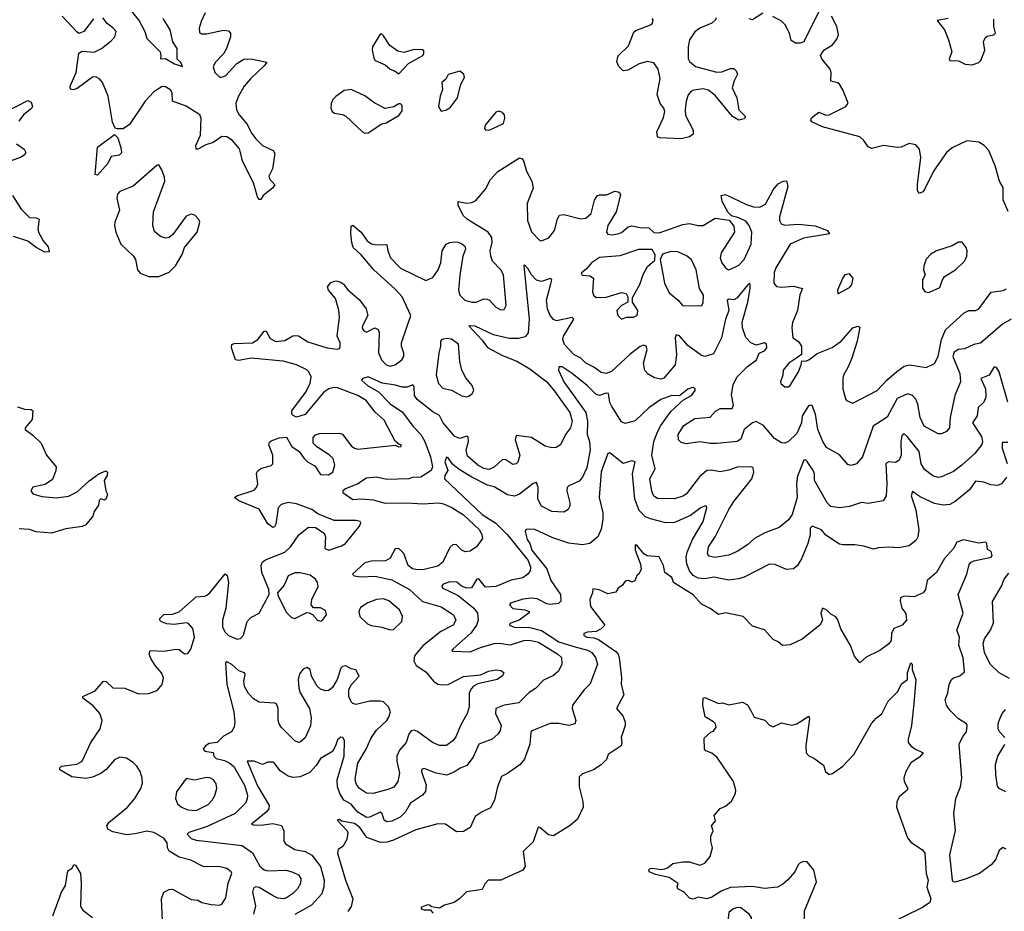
# Model space of a CAD drawing. Extents: x 1603745 to 1745082, y 385868 to 533966.
# Tile 161 of 256: x 1624927 to 1630714, y 456092 to 461335. Entities that reach past the tile are written whole.
import ezdxf

# ---------------------------------------------------------------- set-up
doc = ezdxf.new("R2010")
doc.units = 0

msp = doc.modelspace()

# ---------------------------------------------------------------- linework, layer by layer
at = {"layer": '0CON20XD'}
for points in [[(1625560.8, 461415), (1625628.6, 461328.7), (1625662.1, 461265), (1625674.2, 461224.2), (1625752.5, 461145), (1625757.7, 461122.3), (1625754, 461104), (1625785, 461106.2), (1625837.5, 461075), (1625885, 461060), (1625875, 461082.5), (1625852.7, 461102.7), (1625853.1, 461165), (1625828.1, 461205), (1625812.3, 461275), (1625771.4, 461341.4)], [(1625360.4, 461339.6), (1625305, 461265.8), (1625275, 461253.3), (1625263, 461263), (1625176.6, 461356.6)], [(1626018, 461375), (1625992.9, 461325), (1625982, 461285), (1625985, 461260), (1625995, 461251.2), (1626025, 461252.5), (1626125, 461274.3), (1626155, 461268.8), (1626166, 461256), (1626167.1, 461235), (1626142.9, 461165), (1626124.2, 461135), (1626077, 461083), (1626065, 461057.5), (1626074.3, 461025), (1626105, 460995.8), (1626136, 461005), (1626203.3, 461076.7), (1626245, 461103.3), (1626285, 461104.2), (1626380, 461085), (1626366.9, 461065), (1626283.4, 460986.6), (1626246.5, 460943.5), (1626213, 460885), (1626198.4, 460845), (1626200.8, 460805), (1626217.3, 460775), (1626262.6, 460722.6), (1626291.1, 460665), (1626314.2, 460634.2), (1626355, 460595.6), (1626417.5, 460565), (1626427.5, 460547.5), (1626412.3, 460457.7), (1626390.6, 460415), (1626395, 460398.8), (1626427, 460363), (1626413.3, 460345), (1626359.2, 460300.8), (1626345, 460277.5), (1626335, 460277.5), (1626325, 460292.5), (1626301.4, 460375), (1626238.6, 460498.6), (1626219.2, 460575), (1626177.5, 460625), (1626145, 460645.4), (1626115, 460648.8), (1626065, 460612.1), (1626021.1, 460598.9), (1625975, 460573.1), (1625964.4, 460574.4), (1625963.3, 460595), (1625990, 460655), (1625994.5, 460755), (1625985.5, 460775), (1625905, 460826.4), (1625826, 460855), (1625823.2, 460903.2), (1625815, 460921.2), (1625785, 460939.4), (1625765, 460942.2), (1625715, 460911.5), (1625665.3, 460855), (1625571.8, 460718.2), (1625535, 460694), (1625502.3, 460692.3), (1625488.1, 460698.1), (1625472.3, 460732.3), (1625448, 460885), (1625414, 460965), (1625396.8, 460986.8), (1625375, 460999.2), (1625355, 460997.1), (1625265, 460930), (1625241.7, 460921.7), (1625226.2, 460926.2), (1625224, 460945), (1625259.5, 461025), (1625275, 461137.5), (1625295, 461150), (1625365, 461144.4), (1625407.5, 461165), (1625465, 461210.8), (1625486, 461235), (1625493.8, 461265), (1625475, 461287.5), (1625441.7, 461311.7), (1625415, 461346.2)], [(1629295, 461372.5), (1629235, 461334.3), (1629215, 461340.8)], [(1629631.2, 461398.8), (1629535.9, 461204.1), (1629515, 461196.7), (1629487, 461197), (1629461.7, 461211.7), (1629451.2, 461255), (1629426.7, 461305), (1629405, 461326.2), (1629354, 461354)], [(1630737.1, 460207.1), (1630708, 460275), (1630708.3, 460348.3), (1630686.2, 460385), (1630660.6, 460475), (1630624.4, 460565), (1630595.3, 460595.3), (1630565, 460615.5), (1630495, 460621.9), (1630408.1, 460581.9), (1630374.4, 460555), (1630297.5, 460445), (1630245, 460336.7), (1630235, 460323.3), (1630213.8, 460313.8), (1630205, 460330), (1630204.3, 460365), (1630224.5, 460525.5), (1630215, 460573.3), (1630195, 460600), (1630155, 460607.1), (1630107.5, 460585), (1630085, 460582.5), (1630004.2, 460595.8), (1629935, 460576.7), (1629915, 460586.7), (1629888, 460625), (1629865, 460645.8), (1629645, 460705.7), (1629582.5, 460735), (1629576.7, 460745), (1629582, 460758), (1629625, 460791.2), (1629665, 460774.4), (1629685, 460775.7), (1629782, 460825), (1629796.9, 460845), (1629765, 460923.3), (1629745, 460955.8), (1629735, 460964.2), (1629694.4, 460974.4), (1629696, 461025), (1629690, 461045), (1629641.2, 461105), (1629633.3, 461125), (1629653.3, 461155), (1629705, 461188), (1629730.2, 461219.8), (1629740, 461245), (1629730.6, 461295), (1629698, 461355)], [(1629020, 461345), (1629016.8, 461333.2), (1628996.2, 461315), (1628925, 461284.6), (1628895, 461264.5), (1628865, 461217.1), (1628856.6, 461175), (1628856.8, 461105), (1628865, 461089.5), (1628899.4, 461059.4), (1629025, 461027.1), (1629055, 461028.8), (1629105, 461048), (1629125, 461047.5), (1629139.2, 461035), (1629146.9, 461015), (1629127.1, 460975), (1629115.7, 460935), (1629141.4, 460875), (1629153.8, 460805), (1629192.5, 460765), (1629185, 460752.5), (1629155, 460744), (1629116.7, 460765), (1629017.3, 460887.3), (1628975, 460920), (1628945, 460928.5), (1628889.1, 460920.9), (1628874.3, 460915), (1628856.9, 460893.1), (1628843.5, 460855), (1628837.8, 460805), (1628841.3, 460771.3), (1628886.2, 460685), (1628885, 460662.5), (1628865, 460646.7), (1628815, 460634), (1628690.5, 460640.5), (1628676.4, 460646.4), (1628672, 460675), (1628710.9, 460759.1), (1628720, 460795), (1628713.8, 460815), (1628691.4, 460841.4), (1628673.8, 460895), (1628691.7, 460988.3), (1628679.1, 461045), (1628655, 461081.4), (1628615, 461088.9), (1628568.8, 461075), (1628501.7, 461038.3), (1628475, 461033.8), (1628449.5, 461059.5), (1628437.3, 461087.3), (1628445, 461123.3), (1628505, 461182), (1628537.5, 461262.5), (1628548, 461272), (1628635, 461304), (1628646, 461315), (1628650, 461335), (1628645, 461342.5)], [(1630385, 461342.5), (1630320, 461330), (1630363.3, 461275), (1630385.6, 461215.6), (1630406, 461145), (1630391.2, 461105), (1630393.3, 461095), (1630445, 461092.5), (1630485, 461072.5), (1630525, 461070), (1630565, 461083.3), (1630576.2, 461095), (1630600.6, 461155), (1630592, 461205), (1630601.2, 461228.8), (1630612.7, 461237.3), (1630653.6, 461246.4), (1630662.5, 461255), (1630652, 461295), (1630651.9, 461338.1)], [(1627155, 461017.5), (1627212.5, 461077.5), (1627297.5, 461125), (1627303.3, 461135), (1627301.7, 461151.7), (1627295, 461157.5), (1627245, 461158.8), (1627185, 461141.2), (1627150.5, 461150.5), (1627102.3, 461182.3), (1627065, 461240), (1627055, 461250), (1627045, 461250), (1627000, 461175), (1626998, 461155), (1627008.3, 461108.3), (1627017.5, 461095), (1627075, 461070), (1627105, 461043.3), (1627130, 461035), (1627155, 461017.5)], [(1627405, 460796.7), (1627435, 460804), (1627459.7, 460820.3), (1627501.2, 460875), (1627520, 460955), (1627542.5, 460995), (1627537.5, 461015), (1627515, 461032.5), (1627445, 461012.5), (1627432.5, 460985), (1627409.2, 460965), (1627411.4, 460925), (1627398.5, 460885), (1627389.4, 460825), (1627405, 460796.7)], [(1626955, 460667.5), (1626975, 460670), (1627055, 460723.3), (1627081.7, 460728.3), (1627155, 460772.5), (1627175, 460800), (1627175, 460830), (1627165, 460840), (1627155, 460840), (1627127, 460823), (1627075, 460812.5), (1627015, 460843.8), (1626955, 460888.1), (1626875, 460923.6), (1626835, 460918.1), (1626785, 460884.2), (1626767.5, 460865), (1626758.3, 460841.7), (1626755.8, 460815), (1626764.5, 460794.5), (1626777.5, 460785), (1626825, 460776.9), (1626845, 460767.1), (1626942.5, 460675), (1626955, 460667.5)], [(1624845, 460793.5), (1624975, 460860), (1624995, 460850), (1625002.5, 460825), (1624996.6, 460813.4), (1624950, 460775), (1624921.2, 460738.8)], [(1627685, 460686), (1627705, 460692.9), (1627770, 460725), (1627779.2, 460755), (1627775.8, 460775.8), (1627765, 460790), (1627745, 460796.2), (1627725, 460792), (1627663.8, 460715), (1627660, 460695), (1627665, 460687.5), (1627685, 460686)], [(1625385, 460420), (1625370, 460425), (1625384, 460585), (1625485, 460660), (1625505, 460640), (1625524, 460575), (1625525, 460552.5), (1625511.7, 460538.3), (1625465, 460530), (1625445, 460490), (1625385, 460420)], [(1624907.5, 460605), (1624954.2, 460574.2), (1624964, 460555), (1624955, 460540), (1624935, 460525.7), (1624855, 460496.7)], [(1627135, 459750.4), (1627008.2, 459865), (1626935, 459951.4), (1626888, 459995), (1626878.8, 460025), (1626874.4, 460075), (1626875, 460120), (1626885, 460126.2), (1626934, 460085), (1626970, 460035), (1626995, 460017.1), (1627025, 460010.6), (1627085, 460012.5), (1627090.8, 459975), (1627106.4, 459935), (1627165, 459873.2), (1627315, 459801.1), (1627355, 459818.9), (1627387.5, 459865), (1627402.7, 459905), (1627410, 459975), (1627433.3, 460015), (1627455, 460025.7), (1627485, 460029.2), (1627505, 460027.5), (1627526.6, 460016.6), (1627544.1, 460004.1), (1627547.1, 459985), (1627532.5, 459945), (1627513.2, 459833.2), (1627507.3, 459745), (1627514.4, 459715), (1627544, 459685), (1627585, 459673.5), (1627610, 459675), (1627655, 459693.5), (1627675, 459692.5), (1627688.6, 459685), (1627725, 459643.8), (1627755, 459628.8), (1627775, 459631.2), (1627785.6, 459655), (1627770.5, 459835), (1627754.4, 459865), (1627707.1, 459915), (1627695.4, 459945.4), (1627692.5, 459975), (1627703.5, 460025), (1627701.5, 460055), (1627680, 460085), (1627559.8, 460159.8), (1627533.2, 460183.2), (1627504.4, 460245), (1627504.2, 460265.8), (1627555, 460255.8), (1627585, 460260), (1627607.9, 460272.1), (1627665, 460338.8), (1627694, 460395), (1627736.8, 460443.2), (1627865, 460522), (1627877.9, 460517.9), (1627889.2, 460505), (1627905.6, 460445), (1627937.1, 460385), (1627944.3, 460345), (1627934.4, 460315), (1627910.8, 460255), (1627911.5, 460155), (1627935, 460087.1), (1627985, 460036.2), (1627994.1, 460034.1), (1628036.8, 460053.2), (1628070.8, 460095), (1628088, 460165), (1628100, 460185), (1628125, 460189.4), (1628225, 460164.4), (1628255, 460168.9), (1628286.7, 460195), (1628305, 460273.3), (1628321.3, 460298.7), (1628335, 460305.7), (1628375.7, 460304.3), (1628425, 460326), (1628445, 460323.3), (1628455, 460316.7), (1628458, 460305), (1628433.3, 460205), (1628384, 460125), (1628376.6, 460086.6), (1628385, 460074.5), (1628405, 460069.6), (1628445, 460075.6), (1628465, 460084.4), (1628503.4, 460116.6), (1628525, 460122.9), (1628575, 460112.5), (1628625, 460111.2), (1628655, 460084), (1628685, 460082), (1628825, 460131.4), (1628865, 460136.9), (1628915, 460124.2), (1628945, 460125.8), (1629015, 460168), (1629096.4, 460156.4), (1629125, 460120), (1629129.2, 460085), (1629049.6, 459965), (1629044.7, 459935), (1629054.6, 459905), (1629075, 459875.7), (1629092.5, 459865), (1629105, 459867.8), (1629155, 459892.1), (1629184.6, 459925), (1629226, 460015), (1629231.1, 460085), (1629214.4, 460125), (1629195, 460151.1), (1629155, 460170.6), (1629111.2, 460181.2), (1629090.8, 460200.8), (1629056, 460265), (1629049.3, 460300.7), (1629075, 460307.5), (1629198.5, 460248.5), (1629240, 460235), (1629276.6, 460233.4), (1629310.4, 460249.6), (1629355, 460334), (1629385, 460369.2), (1629415, 460386), (1629435, 460386.7), (1629441.4, 460355), (1629393.2, 460175), (1629393.6, 460155), (1629402.9, 460135), (1629425, 460127.3), (1629502.1, 460132.1), (1629602.2, 460122.2), (1629675, 460095.6), (1629687.5, 460075), (1629535, 460049.6), (1629455.6, 460015), (1629371.2, 459875), (1629361.3, 459848.7), (1629359.2, 459785), (1629375, 459766.2), (1629405, 459761.4), (1629475, 459768.8), (1629528, 459755), (1629513, 459717), (1629498.4, 459625), (1629470.4, 459555), (1629466.4, 459525), (1629471.2, 459465), (1629505, 459442.5), (1629523.3, 459415), (1629523, 459367), (1629500, 459350), (1629448.1, 459315), (1629413.8, 459273.8), (1629412.5, 459245), (1629398.8, 459205), (1629401.2, 459195), (1629425, 459176.2), (1629445, 459176.7), (1629456.2, 459185), (1629504, 459265), (1629521.2, 459305), (1629525, 459330), (1629545, 459327.5), (1629565, 459334.2), (1629615, 459372.9), (1629701.9, 459408.1), (1629755.6, 459445), (1629825, 459522.9), (1629853.3, 459533.3), (1629865, 459526.7), (1629849.5, 459445), (1629817.3, 459345), (1629796.7, 459293.3), (1629768.9, 459245), (1629764.5, 459225), (1629764.4, 459165), (1629780, 459105), (1629787.5, 459095), (1629825, 459080.8), (1629967.5, 459155), (1630023.3, 459215), (1630083, 459267), (1630125, 459297.5), (1630156.3, 459306.3), (1630255, 459290), (1630305, 459314), (1630325, 459353.8), (1630345.3, 459455), (1630369.6, 459510.4), (1630479.2, 459610.8), (1630505, 459624.5), (1630545, 459625.6), (1630565, 459634.4), (1630636.2, 459733.8), (1630707.9, 459742.1), (1630727.1, 459752.9)], [(1625745, 459824.2), (1625805, 459850.8), (1625843, 459887), (1625881.2, 459955), (1625896.2, 459995), (1625970, 460085), (1625986.2, 460145), (1625980.5, 460160.5), (1625956.7, 460185), (1625935, 460190.8), (1625905, 460179.2), (1625827.5, 460072.5), (1625805, 460054), (1625785, 460050.8), (1625755, 460059.2), (1625720.2, 460090.2), (1625709.5, 460125), (1625712.7, 460205), (1625780.5, 460385), (1625778.6, 460408.6), (1625763, 460453), (1625745, 460482.5), (1625735, 460480), (1625594.7, 460355.3), (1625515.5, 460324.5), (1625501.1, 460308.9), (1625497.8, 460285), (1625514.5, 460215), (1625486.5, 460145), (1625484.6, 460125), (1625492.5, 460085), (1625521.4, 460015), (1625595.8, 459945), (1625606.9, 459925), (1625618.9, 459865), (1625635.3, 459845.3), (1625685, 459824.4), (1625745, 459824.2)], [(1624885, 460301.4), (1624935, 460220.6), (1624985, 460171.9), (1625025, 460170.8), (1625041.2, 460161.2), (1625034.5, 460105), (1625037.8, 460085), (1625064.4, 460035), (1625095, 459998.8), (1625100, 459970), (1625075, 459968.1), (1625025, 459995.5), (1624975, 460033.1), (1624891.1, 460061.1)], [(1630265, 459730), (1630275, 459733.3), (1630335, 459760), (1630348.3, 459801.7), (1630363.3, 459825), (1630428, 459865), (1630480, 459915), (1630493.8, 459945), (1630495.9, 459975.9), (1630490, 459995), (1630466.1, 460026.1), (1630445, 460026.2), (1630407.5, 460005), (1630315, 459976), (1630283.2, 459956.8), (1630255, 459926.7), (1630240.8, 459885), (1630240, 459865), (1630250, 459835), (1630233.8, 459805), (1630233.6, 459756.4), (1630246.4, 459736.4), (1630265, 459730)], [(1628465, 459573.8), (1628494.1, 459585.9), (1628535, 459585.8), (1628553.8, 459595), (1628559.2, 459605), (1628560.8, 459625), (1628530, 459675), (1628528.3, 459701.7), (1628572.4, 459777.6), (1628592.4, 459837.6), (1628616.7, 459883.3), (1628659.5, 459920.5), (1628663, 459953), (1628643.9, 459983.9), (1628565, 459984.5), (1628455, 459946.1), (1628335, 459937.2), (1628287.1, 459905), (1628259.2, 459870.8), (1628226.7, 459845), (1628232.7, 459832.7), (1628277.9, 459827.9), (1628300, 459815), (1628294.6, 459735), (1628300.5, 459715), (1628315, 459701.5), (1628375, 459703.8), (1628465, 459731.4), (1628492.5, 459725), (1628502.5, 459705), (1628502.5, 459675), (1628465, 459653.8), (1628436.7, 459625), (1628443.3, 459595), (1628465, 459573.8)], [(1628935, 459652.5), (1628945, 459670), (1628945.7, 459715), (1628922.5, 459755), (1628902.9, 459865), (1628875, 459923.1), (1628850, 459945), (1628795, 459969.6), (1628755, 459971.4), (1628705, 459956.7), (1628692.5, 459925), (1628717.9, 459785), (1628745, 459729.4), (1628796.9, 459685), (1628823.6, 459653.6), (1628935, 459652.5)], [(1630755.3, 459574.7), (1630703.1, 459545), (1630575, 459433.5), (1630535, 459425.5), (1630480, 459400), (1630444.8, 459395.2), (1630419.5, 459380.5), (1630412.8, 459355), (1630452.7, 459255), (1630456.2, 459205), (1630422.8, 459125), (1630396.3, 458995), (1630392.2, 458935), (1630375, 458914.2), (1630345, 458900.6), (1630325, 458898.9), (1630243.1, 458945), (1630220.4, 458995), (1630206, 459075), (1630195, 459104.3), (1630175, 459124.5), (1630145, 459134.5), (1630085, 459107.1), (1630025, 458998.6), (1629943.5, 458945), (1629880.6, 458765), (1629845, 458722.5), (1629815, 458713.8), (1629795, 458718.8), (1629746.2, 458776.2), (1629669.2, 458819.2), (1629647.1, 458855), (1629619.3, 458925), (1629605, 459016), (1629585, 459066.2), (1629575, 459069.2), (1629564.4, 459065), (1629526.2, 459005), (1629523, 458965), (1629495, 458900.9), (1629445, 458854.5), (1629425, 458844.6), (1629405, 458846.5), (1629363, 458873), (1629298.8, 458948.8), (1629255, 458972.5), (1629235, 458964.2), (1629186.2, 458925), (1629165, 458868.8), (1629145, 458855.7), (1629025, 458842.2), (1628985, 458842.2), (1628925, 458853.6), (1628845, 458840.5), (1628815, 458848.1), (1628799.4, 458865), (1628796.9, 458895), (1628830.2, 458949.8), (1628895, 458989.4), (1628985, 458998.6), (1629017.3, 459032.7), (1629045, 459049.4), (1629115, 459048.8), (1629122.5, 459067.5), (1629111.5, 459128.5), (1629120.1, 459189.9), (1629144.3, 459235.7), (1629205, 459295.4), (1629258.2, 459335), (1629273.3, 459375), (1629305, 459387.5), (1629319.1, 459405), (1629316.6, 459426.6), (1629305.8, 459435.8), (1629255, 459420.5), (1629224.2, 459435), (1629195, 459466), (1629175, 459524), (1629173.3, 459556.7), (1629206.2, 459675), (1629221.5, 459755), (1629220, 459780), (1629215, 459783.8), (1629205, 459774.2), (1629143.2, 459696.8), (1629125, 459687.9), (1629095, 459692.5), (1629086, 459685), (1629095.9, 459625), (1629075.6, 459574.4), (1629052, 459465), (1629005, 459369.6), (1628955, 459355.5), (1628935, 459360.5), (1628855, 459418.5), (1628805, 459476.4), (1628785, 459482.5), (1628779.6, 459465), (1628788.2, 459365), (1628780, 459305), (1628713.1, 459226.9), (1628695, 459221.8), (1628658.9, 459228.9), (1628620.9, 459250.9), (1628601.3, 459271.3), (1628593.1, 459315), (1628615.6, 459395), (1628609.2, 459415), (1628595, 459421.4), (1628575, 459413.3), (1628515, 459369.1), (1628405, 459265.9), (1628375, 459255.3), (1628345, 459259.6), (1628302.6, 459292.6), (1628255, 459316.2), (1628225, 459344.6), (1628185.2, 459365.2), (1628129.3, 459425), (1628119.2, 459455), (1628123.6, 459475), (1628184.2, 459575), (1628174.1, 459584.1), (1628082.5, 459565), (1628065, 459572.3), (1628045, 459596.2), (1628029, 459635), (1628024, 459686), (1628049, 459781), (1628055.4, 459805.4), (1628045, 459813.1), (1627995, 459796.2), (1627965, 459802.9), (1627934.7, 459834.7), (1627915, 459870.8), (1627895, 459893.3), (1627891.2, 459888.8), (1627921.9, 459575), (1627915.8, 459494.2), (1627898.9, 459471.1), (1627858.7, 459461.3), (1627805, 459460.5), (1627712.7, 459482.7), (1627605, 459532.3), (1627567.5, 459535), (1627643.2, 459453.2), (1627677.3, 459407.3), (1627761.6, 459361.6), (1627853.8, 459325), (1627925, 459282.2), (1628025, 459205.8), (1628070.3, 459150.3), (1628161.1, 459025), (1628174.7, 458975), (1628165.4, 458935), (1628135.4, 458895), (1628105, 458834.2), (1628081.3, 458818.7), (1628055, 458816.9), (1628015, 458826.9), (1627935, 458879.1), (1627845, 458890), (1627840, 458865), (1627866.7, 458775), (1627855, 458733.8), (1627845, 458724.2), (1627825, 458719.2), (1627785, 458746.7), (1627765, 458748.9), (1627715, 458703.3), (1627685, 458689.7), (1627655, 458695.9), (1627620.9, 458715), (1627559, 458769), (1627551.2, 458805), (1627565.2, 458855), (1627562.6, 458882.6), (1627555, 458886.4), (1627515, 458871.6), (1627485, 458884.6), (1627416.6, 458965), (1627395, 459007.3), (1627355, 459030), (1627262.6, 459102.6), (1627247, 459125), (1627245.8, 459175.8), (1627238, 459188), (1627205, 459173.3), (1627175.3, 459174.7), (1627136.8, 459186.8), (1627057.8, 459197.8), (1626975, 459235.6), (1626943.8, 459225), (1626936, 459215), (1626970.5, 459185), (1627036.3, 459146.3), (1627105, 459076.5), (1627177.3, 459027.3), (1627238.3, 458945), (1627285.1, 458895.1), (1627307.9, 458855), (1627341.8, 458765), (1627353.9, 458706.1), (1627345.9, 458685), (1627285.8, 458644.2), (1627236.1, 458643.9), (1627215, 458634.3), (1627085, 458631.4), (1627025, 458644.7), (1626965, 458639.2), (1626915, 458606), (1626842.6, 458577.4), (1626825.8, 458565), (1626826.2, 458555), (1626885, 458513.8), (1626935, 458518.1), (1627005, 458512), (1627075, 458492.5), (1627205.8, 458494.2), (1627295, 458487.8), (1627393.5, 458493.5), (1627418.8, 458488.8), (1627467.6, 458467.6), (1627535, 458423.2), (1627629.2, 458335), (1627644.4, 458305), (1627647.1, 458285), (1627613.1, 458235), (1627575, 458210.5), (1627545, 458205.6), (1627525, 458215.7), (1627495, 458246.7), (1627475, 458249.4), (1627455, 458230.8), (1627414.6, 458145), (1627385, 458122.7), (1627305, 458102.5), (1627265, 458099.7), (1627235, 458105.9), (1627210.4, 458125), (1627185, 458195.6), (1627155, 458226.4), (1627135, 458222.9), (1627105, 458168.1)], [(1625765.6, 456035), (1625761.5, 456165), (1625775, 456204.2), (1625805, 456220), (1625825, 456222.9), (1625935, 456162.7), (1625975, 456157.8), (1625997.5, 456145), (1626052.4, 456132.4), (1626101.7, 456128.3), (1626115.7, 456135), (1626139.1, 456170.9), (1626152.6, 456257.4), (1626173.1, 456315), (1626170.6, 456325), (1626145, 456343.3), (1626105, 456353.8), (1626005, 456356.5), (1625932.6, 456392.6), (1625865, 456410.5), (1625805, 456445.7), (1625795.4, 456465), (1625793.8, 456495), (1625775, 456521.5), (1625715, 456556.2), (1625675, 456563.3), (1625605, 456547.1), (1625555, 456542.9), (1625475, 456560), (1625446.1, 456576.1), (1625440, 456595), (1625451.2, 456615), (1625560.6, 456705), (1625604.7, 456755.3), (1625640, 456815), (1625649.5, 456845), (1625647.5, 456875), (1625635.5, 456915), (1625615, 456945.7), (1625595, 456966.9), (1625555, 456992.9), (1625515, 456998.1), (1625485, 456982.9), (1625435, 456925.5), (1625405, 456903.1), (1625355, 456880.7), (1625315, 456873.3), (1625234, 456884), (1625162.5, 456925), (1625162.5, 456935), (1625172.5, 456945), (1625263, 456957), (1625294.6, 456975.4), (1625346.2, 457085), (1625400.9, 457165), (1625412.3, 457215), (1625399.2, 457255), (1625359.6, 457299.6), (1625299.2, 457345), (1625298, 457355), (1625371.3, 457388.7), (1625420, 457445), (1625435, 457444.2), (1625475, 457407.1), (1625545, 457404.4), (1625625, 457370.4), (1625685, 457373.5), (1625735, 457390.5), (1625764.5, 457425), (1625772.7, 457465), (1625761.1, 457495), (1625724.5, 457535), (1625699.5, 457575), (1625688.6, 457605), (1625693.3, 457625), (1625775, 457622.3), (1625845, 457634.4), (1625865, 457630.8), (1625895, 457606), (1625915, 457608), (1625933.6, 457633.6), (1625955.4, 457705), (1625945.5, 457755), (1625919.2, 457785), (1625905, 457788.7), (1625835, 457779.1), (1625791.8, 457781.8), (1625760, 457795), (1625750, 457805), (1625750, 457815), (1625775, 457838), (1625825, 457840.4), (1625865, 457852.9), (1625965, 457941.1), (1626015, 457945.6), (1626028.1, 457951.9), (1626045.6, 457965), (1626135, 458076.2), (1626146.6, 458066.6), (1626154.4, 458025), (1626138.5, 457875), (1626120, 457805), (1626120, 457765), (1626132.9, 457735), (1626155, 457714.5), (1626205, 457692.9), (1626225, 457696), (1626243.2, 457716.8), (1626265, 457796), (1626285, 457820), (1626334.2, 457845.8), (1626393.8, 457955), (1626391.2, 457985), (1626350.8, 458085), (1626346, 458125), (1626353.4, 458146.6), (1626375, 458161.4), (1626485.3, 458204.7), (1626521.8, 458238.2), (1626567.1, 458305), (1626625, 458351.4), (1626665, 458349.4), (1626717.5, 458315), (1626725.5, 458295), (1626721.2, 458225), (1626745, 458215.8), (1626819.4, 458240.6), (1626842.5, 458255), (1626925, 458356.7), (1626932.5, 458377.5), (1626927.5, 458385), (1626905, 458390.8), (1626775, 458391.2), (1626679.4, 458429.4), (1626645, 458455.9), (1626555, 458487.3), (1626505, 458495.7), (1626464.8, 458485.2), (1626447.1, 458465), (1626431.8, 458368.2), (1626425, 458353.8), (1626415, 458349.2), (1626385, 458370), (1626335, 458457.5), (1626215, 458506.7), (1626188.8, 458525), (1626203.3, 458535), (1626305, 458568.5), (1626319.5, 458585), (1626326.5, 458605), (1626319.4, 458665), (1626325, 458681.2), (1626344.6, 458695.4), (1626405.8, 458714.2), (1626416, 458724), (1626414.3, 458775), (1626391.4, 458835), (1626395, 458850), (1626405, 458859.2), (1626453.2, 458876.8), (1626495, 458880), (1626525.8, 458825), (1626569.2, 458795), (1626600, 458755), (1626619.2, 458735), (1626662.1, 458712.1), (1626695, 458661.4), (1626741.3, 458658.7), (1626768.6, 458675), (1626778.6, 458715), (1626770, 458755), (1626746.6, 458776.6), (1626672.8, 458822.8), (1626652.5, 458845), (1626651.7, 458878.3), (1626665, 458893.8), (1626688.6, 458901.4), (1626805, 458903.3), (1626825, 458898.1), (1626875, 458830), (1626895, 458815.5), (1626915, 458810), (1627135, 458832.5), (1627155, 458823.8), (1627170, 458825), (1627170, 458835), (1627157.5, 458837.5), (1627135, 458857.5), (1627070.2, 458980.2), (1627017.3, 459027.3), (1626963.6, 459095), (1626915.6, 459125), (1626795, 459171.1), (1626775, 459173.1), (1626745, 459164.5), (1626715.3, 459144.7), (1626662.5, 459082.5), (1626605, 459012.9), (1626555, 458998.8), (1626535, 459006.7), (1626526.1, 459016.1), (1626526.2, 459035), (1626608, 459142), (1626633.8, 459195), (1626640.9, 459235), (1626627.3, 459265), (1626615, 459276.9), (1626555, 459304.7), (1626475, 459327.4), (1626285, 459344.3), (1626215, 459331.4), (1626195, 459334), (1626171.2, 459405), (1626173.3, 459425), (1626188.3, 459431.7), (1626295, 459435.6), (1626326.1, 459453.9), (1626365, 459503.3), (1626375, 459503.3), (1626400.2, 459460.2), (1626432.7, 459442.7), (1626485, 459449.1), (1626533.2, 459476.8), (1626548.7, 459478.7), (1626565.6, 459475.6), (1626620.3, 459440.3), (1626735, 459406.2), (1626792.7, 459397.3), (1626807.5, 459402.5), (1626811.7, 459411.7), (1626810, 459435), (1626792.5, 459475), (1626806.2, 459585), (1626803.4, 459626.6), (1626782.7, 459695), (1626742, 459745), (1626736.7, 459763.3), (1626755, 459790), (1626785, 459798.8), (1626815, 459791.2), (1626829.7, 459779.7), (1626855, 459746), (1626925, 459687.5), (1626964.4, 459635), (1626974.4, 459595), (1626941.5, 459535), (1626941.1, 459521.1), (1626950, 459505), (1626965, 459498), (1627015, 459522.5), (1627035, 459513.3), (1627040, 459495), (1627035.5, 459375.5), (1627053.1, 459335), (1627080.8, 459305), (1627105, 459297.5), (1627135, 459305.6), (1627174.2, 459335), (1627185.4, 459354.6), (1627185.5, 459374.5), (1627171.1, 459415), (1627171.5, 459435), (1627226, 459595), (1627175.4, 459705), (1627135, 459750.4)], [(1629735, 459723.3), (1629805, 459760), (1629818, 459775), (1629825.7, 459815), (1629805, 459840.8), (1629776.7, 459835), (1629765, 459816.7), (1629733.8, 459745), (1629735, 459723.3)], [(1627555, 459116.7), (1627565, 459121.2), (1627585.9, 459134.1), (1627596.1, 459156.1), (1627586.7, 459185), (1627549.1, 459229.1), (1627525.7, 459275), (1627514.4, 459324.4), (1627506.3, 459426.3), (1627465, 459455.7), (1627435, 459460.8), (1627407.5, 459455), (1627401.2, 459445), (1627400.8, 459415), (1627390.6, 459375), (1627375.8, 459245.8), (1627389.4, 459195), (1627415, 459168.9), (1627465, 459156.9), (1627525, 459124), (1627555, 459116.7)], [(1628175, 459254.5), (1628115, 459294), (1628096.7, 459293.3), (1628093.8, 459275), (1628125, 459205.7), (1628255.5, 459025), (1628263.8, 458975), (1628261.7, 458895), (1628275.5, 458855), (1628280.5, 458805), (1628261, 458699), (1628235, 458645.7), (1628215, 458622.2), (1628155.6, 458594.4), (1628145.7, 458584.3), (1628143.3, 458565), (1628160.9, 458495), (1628160, 458475), (1628150.8, 458455), (1628125, 458438.6), (1628055, 458442.5), (1627994.2, 458475), (1627972.9, 458515), (1627975.4, 458585), (1627965, 458612.9), (1627945, 458607.9), (1627865, 458545.4), (1627835, 458534.2), (1627795, 458541.1), (1627715, 458588.1), (1627677.6, 458597.6), (1627584.6, 458644.6), (1627510.5, 458690.5), (1627470.7, 458720.7), (1627445, 458758.8), (1627435, 458762.5), (1627426, 458735), (1627444.5, 458685), (1627426.9, 458655), (1627424.5, 458634.5), (1627644.7, 458424.7), (1627725, 458374), (1627794.4, 458305), (1627915.6, 458155), (1627929.2, 458115), (1627926.8, 458095), (1627914.5, 458075), (1627885, 458053.8), (1627815, 458038.7), (1627725, 458002.7), (1627665, 457998.6), (1627625, 458046.5), (1627615, 458045.5), (1627583.5, 457995), (1627555, 457992.5), (1627524.3, 458004.3), (1627497.1, 458027.1), (1627455, 458030), (1627416.9, 458015), (1627408.6, 458005), (1627410, 457995), (1627505, 457948.9), (1627595.5, 457875.5), (1627617.4, 457845), (1627621.2, 457805), (1627611.2, 457775), (1627580.1, 457729.9), (1627474.4, 457635), (1627468, 457625), (1627471.5, 457621.5), (1627575, 457617.5), (1627635, 457644.2), (1627715, 457667.4), (1627745, 457669.2), (1627811.2, 457658.8), (1627890, 457685), (1627923.4, 457686.6), (1627977.1, 457675), (1628090.5, 457605), (1628112.2, 457585), (1628114.4, 457545), (1628095, 457504.3), (1628065, 457479.4), (1628005, 457452.2), (1627958.1, 457401.9), (1627922, 457378), (1627861.4, 457318.6), (1627775, 457304.6), (1627725.7, 457285), (1627723.8, 457255), (1627757.9, 457185), (1627751.8, 457155), (1627736.9, 457133.1), (1627704.7, 457105.3), (1627625.3, 457074.7), (1627592.2, 456997.8), (1627555, 456950.6), (1627515.4, 456934.6), (1627480, 456910), (1627435, 456892.9), (1627375, 456904.6), (1627305, 456932.2), (1627291.1, 456928.9), (1627289.1, 456915), (1627316.9, 456835), (1627312.6, 456797.4), (1627295, 456774.5), (1627225, 456728.5), (1627195, 456676.5), (1627163.8, 456646.2), (1627115, 456623.2), (1627085, 456619.1), (1627068.8, 456628.8), (1627057.7, 456665), (1627045, 456674.5), (1626985, 456645.8), (1626965, 456644.3), (1626914.8, 456675), (1626889, 456705), (1626875, 456722.6), (1626832.6, 456745), (1626808, 456785), (1626796.1, 456825), (1626793.9, 456865), (1626833.8, 457005), (1626836.4, 457096.4), (1626826.7, 457115), (1626815, 457116.2), (1626795, 457101.2), (1626783.6, 457065), (1626765, 457032.2), (1626695, 456990.8), (1626669.8, 456950.2), (1626631.8, 456908.2), (1626575, 456882.1), (1626535, 456879.6), (1626505, 456887.7), (1626458.3, 456918.3), (1626425, 456964.2), (1626415, 456968.6), (1626385, 456969.2), (1626355, 456955.8), (1626305, 456974.4), (1626264.4, 456975.6), (1626325, 456830), (1626394.1, 456715), (1626391.1, 456695), (1626376.4, 456675), (1626290, 456605), (1626308.6, 456598.6), (1626359.9, 456600.1), (1626415, 456608.1), (1626466.6, 456596.6), (1626479.5, 456565), (1626480.6, 456505), (1626488.6, 456488.6), (1626545, 456455.5), (1626605, 456444.7), (1626645, 456423.3), (1626695.7, 456355), (1626716.6, 456275), (1626714.7, 456235.3), (1626702.3, 456195), (1626641.7, 456128.3), (1626545, 456074.2)], [(1630735, 459085.6), (1630685, 459264.4), (1630669.3, 459289.3), (1630655, 459293.3), (1630625, 459245.4), (1630577.1, 459225), (1630604.3, 459165), (1630605.7, 459115), (1630593.4, 459086.6), (1630560.5, 459055), (1630555, 459006.2), (1630527.8, 458965), (1630579.6, 458885), (1630587.1, 458855), (1630582.4, 458837.6), (1630540.6, 458785), (1630464.8, 458715.2), (1630415, 458678.5), (1630345, 458646.9), (1630325, 458643.1), (1630295, 458652.5), (1630245, 458691.1), (1630225, 458724), (1630213.9, 458795), (1630144, 458884), (1630125, 458899.2), (1630112.7, 458887.3), (1630106.6, 458855), (1630108.9, 458775), (1630095.5, 458744.5), (1630075, 458731.6), (1630035, 458735.6), (1630018.6, 458725), (1630024.7, 458605), (1630019.2, 458535), (1630003.3, 458505), (1629915, 458490.6), (1629875, 458496.5), (1629805, 458472.7), (1629745, 458465.4), (1629695, 458472.7), (1629673.6, 458493.6), (1629598.2, 458625), (1629598.5, 458665), (1629591.2, 458685), (1629555, 458737.1), (1629545, 458746.2), (1629535.8, 458744.2), (1629498.4, 458651.6), (1629492.5, 458605), (1629497.3, 458525), (1629466.9, 458425), (1629445.3, 458394.7), (1629390.7, 458349.3), (1629306.8, 458316.8), (1629245.5, 458285), (1629205, 458246.8), (1629145, 458208.2), (1629095, 458187.1), (1629012.4, 458172.4), (1628980.4, 458180.4), (1628969.4, 458195), (1628976.2, 458235), (1629015.3, 458295), (1629095.3, 458455), (1629125, 458502.5), (1629230.4, 458635), (1629242, 458675), (1629237.7, 458697.7), (1629230, 458705), (1629145, 458704.6), (1629094.7, 458685.3), (1629045, 458676.8), (1628993.4, 458686.6), (1628966.4, 458683.6), (1628923.3, 458646.7), (1628845, 458544.6), (1628825, 458532.4), (1628775, 458517.8), (1628675, 458519.1), (1628655, 458534.2), (1628642.9, 458562.9), (1628631.3, 458635), (1628662.7, 458695), (1628643.2, 458775), (1628654.3, 458855.7), (1628677.6, 458915), (1628695, 458949.7), (1628755, 459030.6), (1628829.7, 459100.3), (1628875.6, 459125), (1628898, 459155), (1628896.7, 459165), (1628885, 459172), (1628875, 459170), (1628855, 459161.9), (1628805, 459124), (1628761.2, 459125), (1628695, 459100.8), (1628625, 459052.8), (1628545, 458976.9), (1628485, 458960.6), (1628465, 458970.6), (1628404.7, 459065), (1628395.3, 459085), (1628387.4, 459137.4), (1628375, 459139.3), (1628335, 459125.2), (1628315, 459131.6), (1628265, 459182.7), (1628175, 459254.5)], [(1624915, 459058.9), (1624955, 459045.6), (1624995, 459042.5), (1625004, 459035), (1625000.6, 458985), (1624960, 458935), (1624960, 458925), (1625005, 458892), (1625052.5, 458845), (1625084.3, 458775), (1625140.8, 458705), (1625139.2, 458685), (1625119.1, 458630.9), (1625077.3, 458602.7), (1625004, 458586), (1624993.3, 458565), (1625005, 458546.7), (1625058.3, 458531.7), (1625144.5, 458524.5), (1625215, 458533.9), (1625265, 458559.1), (1625335, 458624.4), (1625393.3, 458665), (1625433, 458683), (1625443.3, 458675), (1625440.8, 458655), (1625424, 458625), (1625433.3, 458565), (1625443.3, 458545), (1625435, 458517.5), (1625425, 458510), (1625405, 458517.5), (1625395, 458507.5), (1625390, 458480), (1625365, 458443.3), (1625357.1, 458415), (1625316, 458365), (1625295, 458354.4), (1625198.5, 458341.5), (1625115, 458316.7), (1625025, 458323.1), (1624985, 458337.5), (1624925, 458341.3)], [(1630735, 458849.4), (1630701.2, 458848.8), (1630702.3, 458815), (1630730.4, 458725)], [(1630727.5, 458645), (1630697.5, 458605), (1630675, 458595.6), (1630635, 458600), (1630595, 458615.6), (1630545, 458622.2), (1630509.9, 458570.1), (1630425, 458501.1), (1630393.3, 458485), (1630355, 458481.2), (1630305, 458489.4), (1630220, 458530), (1630175, 458561.2), (1630166.7, 458535), (1630193.5, 458453.5), (1630212.5, 458335), (1630206.7, 458295), (1630195.7, 458275), (1630155, 458242), (1630095, 458229.4), (1630035, 458234.4), (1629975, 458230), (1629945, 458221.2), (1629889.4, 458239.4), (1629835, 458247.8), (1629765, 458246.4), (1629745, 458251.1), (1629664.6, 458304.6), (1629640, 458335), (1629585, 458357.8), (1629573.5, 458345), (1629573.1, 458305), (1629560, 458255), (1629521.8, 458165), (1629496.1, 458123.9), (1629475, 458105.8), (1629435, 458102.9), (1629365, 458131.4), (1629335, 458134.3), (1629185, 458057.5), (1629155, 458047.7), (1629095, 458039.2), (1629007.4, 458057.4), (1628955, 458046.4), (1628915, 458050.8), (1628885, 458067.2), (1628863.6, 458093.6), (1628848.1, 458135), (1628845.2, 458174.8), (1628850.7, 458205), (1628881.6, 458278.4), (1628944.7, 458385), (1628965.7, 458465.7), (1628963.6, 458473.6), (1628955, 458474.2), (1628933.5, 458466.5), (1628870.7, 458419.3), (1628775, 458377.9), (1628725, 458376.2), (1628635, 458399.2), (1628605, 458412.5), (1628568.6, 458448.6), (1628542, 458515), (1628528.1, 458665), (1628545.5, 458735.5), (1628525, 458741.2), (1628475, 458725.6), (1628395, 458788), (1628385, 458783.3), (1628344.3, 458675.7), (1628332.4, 458525), (1628353.9, 458435), (1628355.3, 458395.3), (1628345, 458340), (1628325.2, 458294.8), (1628277.8, 458255), (1628235, 458247.2), (1628155, 458257.5), (1628061.3, 458288.7), (1627955, 458337.9), (1627911.4, 458338.6), (1627902.5, 458335), (1627898.8, 458325), (1627909.1, 458279.1), (1627925.3, 458255.3), (1627937.6, 458215), (1628025.3, 458105.3), (1628048.2, 458038.2), (1628106.1, 457955), (1628108.6, 457915), (1628095, 457902.2), (1628045, 457896.2), (1628025, 457900.4), (1627969, 457929), (1627935, 457932.6), (1627885, 457927.9), (1627812.5, 457905), (1627805.7, 457895), (1627825, 457872), (1627896.7, 457865), (1627922.5, 457855), (1627922.3, 457847.7), (1627862.9, 457805), (1627808.8, 457785), (1627806, 457775), (1627833.8, 457763.8), (1627925, 457760.7), (1627995, 457743.7), (1628096.7, 457676.7), (1628185, 457649.1), (1628265, 457627.9), (1628290, 457615), (1628312.1, 457585), (1628323.8, 457545), (1628280.6, 457429.4), (1628245, 457394.4), (1628175.6, 457305), (1628174.6, 457284.6), (1628195.7, 457215), (1628190, 457195), (1628155, 457184), (1628095.8, 457195.8), (1628045, 457195.8), (1627937.3, 457152.7), (1627931.1, 457145), (1627925.5, 457075), (1627895, 456986.7), (1627868.8, 456955), (1627795, 456902.5), (1627760, 456885), (1627735.7, 456825), (1627718, 456745), (1627695, 456701.2), (1627645, 456677.5), (1627605, 456650), (1627574.3, 456585.7), (1627535, 456562), (1627495, 456558.8), (1627430, 456605), (1627385, 456605.8), (1627255, 456570.5), (1627125, 456510), (1627085, 456499.1), (1627047.4, 456497.4), (1626967.2, 456527.2), (1626926.7, 456585), (1626895, 456609.4), (1626821.4, 456621.4), (1626805, 456631.2), (1626792.3, 456627.7), (1626852.5, 456565), (1626855.6, 456555), (1626850.8, 456515), (1626826.8, 456473.2), (1626798.8, 456455), (1626795.8, 456435), (1626842.5, 456275), (1626885.8, 456165), (1626875, 456120), (1626855, 456092)], [(1630725, 456457.1), (1630705, 456467.5), (1630685, 456450), (1630662.5, 456395), (1630636.9, 456365), (1630569.5, 456315), (1630485, 456281.1), (1630425, 456263.7), (1630414.2, 456265), (1630409.5, 456275), (1630394.7, 456425), (1630427, 456567), (1630418, 456668), (1630428.6, 456755), (1630456.5, 456825), (1630465.4, 456874.6), (1630450, 457075), (1630469.8, 457120.2), (1630491.7, 457148.3), (1630496.2, 457185), (1630492.5, 457195), (1630445, 457223.5), (1630395, 457275.6), (1630374.7, 457305), (1630367.1, 457335), (1630382.1, 457377.9), (1630389.7, 457425), (1630403.1, 457455), (1630415, 457465.4), (1630453.3, 457476.7), (1630479.8, 457500.2), (1630472, 457582), (1630447.6, 457657.6), (1630451.1, 457705), (1630435.7, 457745), (1630473.5, 457845), (1630443.5, 457955), (1630494.6, 458075), (1630508.8, 458131.2), (1630518.9, 458145), (1630535, 458152.9), (1630637.1, 458175), (1630642.5, 458185), (1630637.9, 458207.9), (1630615, 458220), (1630612.5, 458255), (1630603, 458263), (1630565, 458256.2), (1630475, 458275.6), (1630435, 458261.9), (1630415.5, 458225), (1630362.4, 458167.6), (1630315, 458085.4), (1630261.9, 458038.1), (1630251.8, 457985), (1630237.3, 457965), (1630185, 457940.9), (1630125, 457945.3), (1630104.1, 457935), (1630101.5, 457918.5), (1630112.2, 457875), (1630135, 457842.5), (1630139.5, 457805), (1630114.2, 457775), (1630065, 457754.6), (1630051.4, 457725), (1630048.5, 457685), (1630035.7, 457665), (1629982, 457625), (1629902.5, 457587.5), (1629865, 457552.5), (1629833.3, 457593.3), (1629811.1, 457655), (1629752.6, 457752.6), (1629736.6, 457806.6), (1629725, 457823.8), (1629695, 457838.8), (1629670, 457865), (1629645, 457873.8), (1629635.7, 457845), (1629645.8, 457804.2), (1629630.8, 457775), (1629526.8, 457693.2), (1629455, 457659.2), (1629410, 457655), (1629385, 457676.7), (1629355, 457690), (1629305, 457748), (1629235, 457768.8), (1629180, 457825), (1629075, 457847.1), (1629035, 457838), (1628985, 457872.9), (1628935, 457897.8), (1628885, 457952.2), (1628770, 458025), (1628760, 458055), (1628718.9, 458085), (1628711.9, 458125), (1628685, 458175.8), (1628615, 458182), (1628595, 458194.4), (1628555, 458245.6), (1628545, 458247.5), (1628543.8, 458215), (1628576.1, 458133.9), (1628580, 458105), (1628566.7, 458075), (1628553.9, 458066.1), (1628543.3, 458035), (1628525, 458026.7), (1628505, 458036.7), (1628485, 458033.3), (1628469.5, 458010.5), (1628445, 457992.5), (1628430.7, 457969.3), (1628385, 457959.2), (1628332.4, 457982.4), (1628295, 457987.5), (1628294.4, 457965), (1628278.1, 457925), (1628281.2, 457885), (1628366, 457775), (1628345.8, 457754.2), (1628315, 457738), (1628265, 457734.2), (1628242.5, 457725), (1628243.8, 457715), (1628261.2, 457705), (1628301.3, 457701.3), (1628329.7, 457689.7), (1628430.2, 457620.2), (1628444.3, 457605), (1628451.1, 457585), (1628464.4, 457465), (1628462.5, 457425), (1628478.1, 457365), (1628435.8, 457285), (1628471.3, 457241.3), (1628485.6, 457205), (1628486.9, 457185), (1628462, 457115), (1628466, 457085), (1628462, 457065), (1628386, 457014), (1628376.2, 456985), (1628345, 456953.8), (1628300, 456925), (1628235, 456900.8), (1628216.1, 456883.9), (1628216.1, 456823.9), (1628237.4, 456737.4), (1628239.4, 456705), (1628206.3, 456633.7), (1628163.6, 456596.4), (1628065, 456536.2), (1628035, 456541.2), (1627985, 456586), (1627975, 456586.2), (1627945, 456500.8), (1627885.6, 456444.4), (1627898.6, 456355), (1627884, 456335), (1627755, 456276.2), (1627681.2, 456275), (1627663.5, 456256.5), (1627645, 456220), (1627554.1, 456205.9), (1627515, 456166.7), (1627480, 456145), (1627425, 456129.1), (1627395, 456111.5), (1627347.7, 456117.7), (1627335, 456129.4), (1627325, 456130), (1627284.6, 456115.4), (1627290, 456105), (1627305, 456100.4), (1627341.7, 456101.7), (1627355, 456080.6)], [(1627105, 458168.1), (1627076.5, 458153.5), (1626995, 458151.8), (1626955, 458140.5), (1626884, 458074), (1626892.5, 458065), (1626935, 458059.4), (1627015, 458063.9), (1627115, 458041.9), (1627219.3, 457985), (1627295, 457913.9), (1627405, 457882.1), (1627476.9, 457835), (1627490, 457805), (1627475.5, 457775), (1627402.4, 457737.6), (1627297, 457653), (1627248.2, 457595), (1627244.1, 457565), (1627257.7, 457537.7), (1627315, 457500), (1627358.5, 457445), (1627385, 457428.6), (1627415, 457423.3), (1627445, 457426.1), (1627535, 457472.5), (1627635, 457482.5), (1627682.5, 457505), (1627725, 457512), (1627757.3, 457507.3), (1627772.5, 457495), (1627765, 457477.5), (1627734.2, 457455.8), (1627620.7, 457429.3), (1627595, 457415.8), (1627580, 457400), (1627569.6, 457375), (1627568.5, 457295), (1627557.9, 457255), (1627518, 457185), (1627491.6, 457118.4), (1627475, 457096.9), (1627435, 457066.5), (1627395, 457067.3), (1627354.3, 457085), (1627265, 457150.4), (1627245, 457157.7), (1627227.4, 457152.6), (1627215.3, 457134.7), (1627199.6, 457085), (1627160.4, 457039.6), (1627144.7, 457005.3), (1627143.1, 456975), (1627159.1, 456905), (1627148.9, 456855), (1627126.9, 456823.1), (1627091.4, 456808.6), (1627005, 456784.4), (1626965, 456787.3), (1626925, 456814.5), (1626907.6, 456837.6), (1626899.7, 456865), (1626902.6, 456895), (1626915, 456964.2), (1626964.5, 457045), (1626991.4, 457108.6), (1627025, 457157.1), (1627085.6, 457215), (1627096.7, 457233.3), (1627105.7, 457265), (1627094.6, 457294.6), (1627065, 457324.3), (1627045, 457328.9), (1626985, 457327.9), (1626905, 457307.8), (1626885, 457314.6), (1626875.4, 457325), (1626861.8, 457355), (1626861.1, 457395), (1626875.7, 457424.2), (1626922.5, 457475), (1626902, 457512), (1626875, 457518), (1626845, 457536.2), (1626825, 457531.2), (1626815, 457521.2), (1626792.5, 457455), (1626765, 457407.8), (1626745, 457391.2), (1626725, 457388.2), (1626695, 457399.1), (1626675.8, 457415.8), (1626643.2, 457475), (1626634.4, 457514.4), (1626614.2, 457525.8), (1626593, 457517), (1626571.8, 457488.2), (1626564.6, 457455.4), (1626567.7, 457405), (1626576, 457376), (1626629.6, 457285), (1626640.3, 457230.3), (1626637.3, 457182.7), (1626605, 457112.5), (1626575, 457086.2), (1626565, 457084), (1626545, 457094), (1626465, 457174.3), (1626452.5, 457195), (1626445.6, 457215), (1626445.5, 457285.5), (1626439.1, 457309.1), (1626426.7, 457316.7), (1626335, 457322.5), (1626300.9, 457340.9), (1626272.1, 457372.1), (1626248, 457415), (1626245.3, 457445), (1626252.9, 457485), (1626248.8, 457495), (1626215, 457505.5), (1626175, 457542.9), (1626145, 457560), (1626137.5, 457552.5), (1626144.8, 457425), (1626185.3, 457264.7), (1626191.8, 457205), (1626187.8, 457175), (1626172.4, 457147.6), (1626125, 457122.7), (1626086.9, 457085), (1626041.4, 457078.6), (1626020, 457065), (1626006.2, 457045), (1626015, 457033.8), (1626065, 457026.9), (1626069.2, 457005), (1626081.8, 456991.8), (1626131.3, 456978.7), (1626162.9, 456962.9), (1626185, 456943.2), (1626247.9, 456835), (1626265.3, 456774.7), (1626265, 456753.3), (1626255, 456727.5), (1626192.7, 456667.3), (1626029.7, 456590.3), (1625920.8, 456555), (1625910.8, 456545), (1625935, 456520.4), (1625965, 456510), (1626235, 456480), (1626296.5, 456436.5), (1626338.4, 456358.4), (1626365, 456335.4), (1626385, 456330.8), (1626493.5, 456333.5), (1626533.4, 456323.4), (1626565, 456306.9), (1626578.9, 456285), (1626577.5, 456255), (1626559.5, 456225), (1626530, 456195), (1626495, 456171.2), (1626475, 456166.2), (1626445, 456169.5), (1626416.4, 456183.6), (1626335, 456231.9), (1626315, 456235.6), (1626301.2, 456228.8), (1626295.5, 456205), (1626313.1, 456125), (1626300.8, 456075)], [(1626695, 457799.2), (1626705, 457802.5), (1626730.8, 457835), (1626725, 457861.2), (1626695, 457877.5), (1626655, 457876.7), (1626641.2, 457895), (1626644, 457925), (1626681.7, 458001.7), (1626677.8, 458025), (1626666.5, 458045), (1626635, 458069.1), (1626575, 458083.5), (1626545, 458082.7), (1626505.7, 458065), (1626480.9, 458009.1), (1626442.5, 457965), (1626446, 457945), (1626495, 457850), (1626525, 457820), (1626545, 457814.2), (1626615, 457848.8), (1626628.3, 457848.3), (1626648.3, 457838.3), (1626676.7, 457805), (1626695, 457799.2)], [(1630745, 457461.2), (1630685, 457495.4), (1630631.8, 457545), (1630598.8, 457615), (1630590.6, 457665), (1630597.8, 457695), (1630632.7, 457745), (1630651.3, 457788.7), (1630645.3, 457914.7), (1630697.8, 458005), (1630713.3, 458045), (1630740.2, 458079.8)], [(1627105, 457748.1), (1627125, 457750), (1627174.1, 457795.9), (1627176.9, 457825), (1627160, 457865), (1627097, 457917), (1627065, 457930), (1627025, 457926.7), (1626973.2, 457906.8), (1626931.2, 457878.8), (1626921.2, 457855), (1626926.7, 457825), (1626971.7, 457781.7), (1626992.1, 457772.1), (1627055, 457763.3), (1627105, 457748.1)], [(1629542.5, 455985), (1629540.8, 456095), (1629610, 456265), (1629595.5, 456335), (1629555, 456384.2), (1629535.9, 456385.9), (1629515, 456376.7), (1629502.5, 456365), (1629482.5, 456325), (1629442.4, 456277.6), (1629410, 456250), (1629381.2, 456235), (1629304, 456226), (1629235, 456239.1), (1629105, 456233.3), (1629055, 456213.2), (1628995, 456175.6), (1628965, 456165.7), (1628915, 456176.2), (1628885, 456164), (1628865, 456168.8), (1628833.3, 456205), (1628796.2, 456225), (1628792, 456238), (1628797.5, 456255), (1628745, 456291.2), (1628665, 456309.4), (1628626.7, 456325), (1628625, 456336.7), (1628633.3, 456345), (1628644.3, 456345.7), (1628695, 456338.1), (1628718.3, 456341.7), (1628735, 456347.1), (1628766.8, 456373.2), (1628825, 456382.9), (1628865, 456382.5), (1628925, 456364.4), (1628955, 456376.2), (1628986.1, 456413.9), (1629000, 456465), (1628990, 456505), (1628990, 456535), (1629002.5, 456565), (1628993.3, 456595), (1629016.2, 456625), (1629010, 456655), (1629045, 456696.7), (1629075, 456711.2), (1629110.5, 456739.5), (1629134.2, 456785), (1629136, 456805), (1629122.2, 456855), (1629027.3, 456997.3), (1628995, 457022), (1628960, 457035), (1628952.5, 457045), (1628950, 457110), (1628991.7, 457148.3), (1629005, 457152.5), (1629021.2, 457175), (1629016.2, 457195), (1629005, 457206.7), (1628956.7, 457235), (1628942, 457305), (1628943.6, 457346.4), (1628955, 457350), (1629035, 457313.3), (1629057.7, 457317.7), (1629095, 457306), (1629175, 457322), (1629205.5, 457305.5), (1629227.8, 457265), (1629243.3, 457233.3), (1629306.1, 457216.1), (1629335, 457187.5), (1629355, 457177.5), (1629405, 457200), (1629465, 457186.2), (1629495, 457193.8), (1629565, 457240), (1629570, 457225), (1629547.1, 457065), (1629550.6, 457025), (1629565, 457007.1), (1629595, 456992.9), (1629650.9, 456950.9), (1629663.9, 456913.9), (1629685, 456897.5), (1629705, 456903.3), (1629765, 456946.2), (1629830, 457015), (1629933.4, 457196.6), (1629961.7, 457228.3), (1629995, 457252.5), (1630031.7, 457328.3), (1630089.2, 457385), (1630110.3, 457429.7), (1630146.2, 457455), (1630146.2, 457495), (1630165, 457552.5), (1630172.5, 457545), (1630172.5, 457515), (1630193.6, 457453.6), (1630182, 457315), (1630168.6, 457185), (1630149.4, 457105), (1630150, 457085), (1630164, 457065), (1630187.9, 457047.9), (1630237.5, 457025), (1630215, 456998.5), (1630164.8, 456965.2), (1630136.5, 456915), (1630124.7, 456875), (1630125.5, 456855.5), (1630147.5, 456815), (1630143.8, 456805), (1630095.8, 456765), (1630083.2, 456736.8), (1630081.1, 456705), (1630145, 456524), (1630165, 456499.2), (1630233, 456453), (1630247.5, 456435), (1630255.4, 456315), (1630266, 456275), (1630258.2, 456235), (1630283.1, 456165), (1630275.7, 456145), (1630233.5, 456115), (1630013.6, 456006.4)], [(1630716.9, 457115), (1630688.6, 457145), (1630678.9, 457165), (1630677.8, 457195), (1630684.5, 457215), (1630702.5, 457255), (1630721.3, 457278.7)], [(1630724.2, 456794.2), (1630685, 456813.8), (1630675, 456827.5), (1630664.3, 456894.3), (1630663.1, 456955), (1630675.6, 457005), (1630717.6, 457072.4)], [(1625965, 456684.5), (1626035, 456720.9), (1626058.5, 456745), (1626075, 456773.8), (1626085.6, 456815), (1626081.3, 456841.3), (1626065.7, 456865), (1626045, 456877.8), (1626025, 456879.6), (1625955, 456863.6), (1625905, 456874), (1625848, 456795), (1625842.9, 456755), (1625853.8, 456725), (1625878.8, 456705), (1625915, 456688.1), (1625965, 456684.5)], [(1625122.8, 456065), (1625173.2, 456205), (1625196.4, 456245), (1625209.2, 456330.8), (1625235, 456346.7), (1625245, 456366.7), (1625255, 456363.3), (1625284.3, 456314.3), (1625289.1, 456255), (1625285, 456120), (1625298.6, 456098.6), (1625354.3, 456055)], [(1629155, 455923.8), (1629165, 455926.7), (1629194.1, 455955.9), (1629231.2, 456035), (1629228, 456055), (1629213.8, 456075), (1629165, 456112), (1629145, 456115.6), (1629118.8, 456105), (1629094.4, 456085), (1629083.6, 455986.4), (1629101.7, 455951.7), (1629125, 455927.5), (1629155, 455923.8)]]:
    msp.add_lwpolyline(points, dxfattribs=at)

doc.saveas('drawing.dxf')
